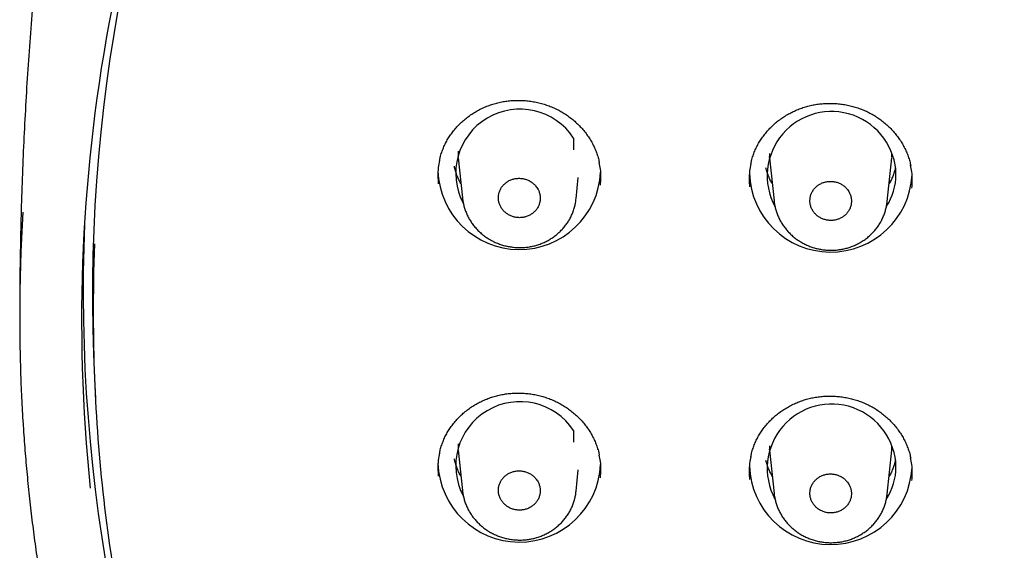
# Model space of a CAD drawing. Header units: millimetres. Extents: x 8 to 1091, y 12 to 2370.
# Tile 58 of 88: x 399 to 426, y 2247 to 2261. Entities that reach past the tile are written whole.
import ezdxf

# ---------------------------------------------------------------- set-up
doc = ezdxf.new("R2010")
doc.units = ezdxf.units.MM

msp = doc.modelspace()

# ---------------------------------------------------------------- linework, layer by layer
at = {"color": 7, "linetype": 'Continuous', "lineweight": 30}
for p, q in [((413.874, 2258.133), (413.874, 2257.809)), ((410.692, 2257.561), (410.686, 2257.622)), ((410.688, 2257.589), (410.802, 2256.479)), ((419.281, 2257.708), (419.285, 2257.622)), ((419.292, 2257.561), (419.286, 2257.622)), ((419.288, 2257.589), (419.411, 2256.396)), ((422.535, 2256.377), (422.659, 2257.589)), ((413.943, 2256.454), (414.003, 2257.045)), ((410.804, 2256.47), (410.804, 2256.479)), ((400.637, 2251.492), (400.666, 2250.927)), ((413.874, 2250.052), (413.874, 2249.727)), ((419.281, 2249.627), (419.285, 2249.541)), ((410.692, 2249.48), (410.686, 2249.541)), ((410.688, 2249.508), (410.802, 2248.397)), ((419.292, 2249.48), (419.286, 2249.541)), ((419.288, 2249.508), (419.411, 2248.314)), ((422.535, 2248.295), (422.659, 2249.508)), ((413.943, 2248.373), (414.003, 2248.963)), ((410.804, 2248.388), (410.804, 2248.398))]:
    msp.add_line(p, q, dxfattribs=at)
at = {"color": 7, "linetype": 'Continuous', "lineweight": 30, "flags": 128}
for points in [[(410.681, 2257.769), (410.68, 2257.742), (410.685, 2257.622)], [(422.66, 2257.601), (422.661, 2257.614), (422.666, 2257.708)], [(400.608, 2253.201), (400.625, 2254.442), (400.653, 2255.208)], [(410.681, 2249.687), (410.68, 2249.661), (410.685, 2249.541)], [(422.66, 2249.519), (422.661, 2249.533), (422.666, 2249.627)]]:
    msp.add_lwpolyline(points, dxfattribs=at)
at = {"color": 7, "linetype": 'Continuous', "lineweight": 30}
for centre, radius, start, end in [((445.545, 2253.742), 44.964, 155.1122, 182.8686), ((445.184, 2253.083), 44.901, 168.9354, 185.9074), ((412.392, 2257.157), 1.774, 33.3706, 208.142), ((420.999, 2257.086), 1.779, 1.2087, 208.3853), ((412.374, 2257.3), 2.248, 181.8607, 357.2535), ((420.975, 2257.232), 2.249, 181.8713, 356.9535), ((421.156, 2257.128), 1.621, 327.0833, 359.8565), ((444.939, 2253.184), 46.366, 176.4129, 183.5903), ((445.527, 2253.898), 45.201, 177.6347, 204.7325), ((445.228, 2253.203), 44.621, 180.0028, 188.6956), ((412.392, 2249.076), 1.774, 33.3706, 208.1438), ((420.999, 2249.005), 1.779, 1.2091, 208.3775), ((412.374, 2249.219), 2.248, 181.8628, 357.2534), ((420.975, 2249.151), 2.249, 181.8796, 356.9533), ((421.156, 2249.047), 1.621, 327.084, 359.8565)]:
    msp.add_arc(centre, radius, start, end, dxfattribs=at)
for points, knots in [([(399.181, 2264.439), (399.158, 2264.221), (399.098, 2263.671), (399.013, 2262.787), (398.926, 2261.786), (398.848, 2260.784), (398.78, 2259.781), (398.721, 2258.777), (398.672, 2257.772), (398.633, 2256.766), (398.604, 2255.76), (398.584, 2254.753), (398.574, 2253.894), (398.575, 2253.372), (398.575, 2253.184)], [0, 0, 0, 0, 0.058317, 0.147441, 0.236588, 0.325755, 0.41494, 0.50414, 0.59335, 0.682569, 0.771793, 0.861019, 0.950245, 1, 1, 1, 1]), ([(410.17, 2257.508), (410.176, 2257.54), (410.192, 2257.616), (410.229, 2257.735), (410.278, 2257.865), (410.335, 2257.99), (410.401, 2258.11), (410.475, 2258.225), (410.558, 2258.336), (410.649, 2258.443), (410.748, 2258.544), (410.855, 2258.64), (410.968, 2258.73), (411.087, 2258.812), (411.212, 2258.887), (411.341, 2258.953), (411.474, 2259.011), (411.611, 2259.061), (411.749, 2259.101), (411.89, 2259.133), (412.033, 2259.156), (412.179, 2259.17), (412.326, 2259.176), (412.474, 2259.172), (412.622, 2259.16), (412.769, 2259.138), (412.914, 2259.108), (413.056, 2259.069), (413.196, 2259.022), (413.331, 2258.966), (413.461, 2258.903), (413.586, 2258.832), (413.706, 2258.753), (413.821, 2258.667), (413.931, 2258.573), (414.034, 2258.473), (414.131, 2258.367), (414.22, 2258.255), (414.302, 2258.137), (414.375, 2258.016), (414.439, 2257.891), (414.494, 2257.763), (414.539, 2257.632), (414.568, 2257.529), (414.58, 2257.469), (414.583, 2257.454)], [0, 0, 0, 0, 0.016541, 0.040669, 0.064598, 0.088279, 0.111707, 0.135057, 0.158659, 0.182446, 0.206386, 0.230437, 0.254551, 0.278674, 0.302746, 0.326722, 0.350567, 0.374255, 0.397767, 0.421123, 0.444632, 0.468277, 0.492039, 0.515895, 0.539815, 0.563764, 0.587694, 0.611571, 0.635366, 0.659057, 0.682622, 0.706055, 0.72958, 0.753257, 0.777066, 0.800979, 0.824964, 0.848986, 0.872999, 0.896969, 0.920871, 0.944687, 0.968389, 0.991867, 1, 1, 1, 1]), ([(418.769, 2257.419), (418.775, 2257.449), (418.791, 2257.524), (418.827, 2257.642), (418.875, 2257.772), (418.933, 2257.897), (418.998, 2258.018), (419.072, 2258.133), (419.155, 2258.245), (419.246, 2258.352), (419.345, 2258.454), (419.451, 2258.55), (419.564, 2258.64), (419.683, 2258.723), (419.808, 2258.798), (419.937, 2258.865), (420.07, 2258.924), (420.206, 2258.974), (420.345, 2259.015), (420.486, 2259.047), (420.629, 2259.071), (420.775, 2259.086), (420.922, 2259.092), (421.07, 2259.089), (421.218, 2259.077), (421.365, 2259.056), (421.51, 2259.027), (421.653, 2258.989), (421.792, 2258.942), (421.927, 2258.887), (422.057, 2258.824), (422.183, 2258.753), (422.303, 2258.675), (422.418, 2258.589), (422.528, 2258.496), (422.632, 2258.397), (422.729, 2258.291), (422.818, 2258.179), (422.9, 2258.062), (422.973, 2257.941), (423.037, 2257.816), (423.093, 2257.688), (423.138, 2257.558), (423.168, 2257.453), (423.18, 2257.392), (423.183, 2257.375)], [0, 0, 0, 0, 0.01594, 0.04007, 0.064, 0.08768, 0.111108, 0.134456, 0.158055, 0.18184, 0.205776, 0.229823, 0.253933, 0.278052, 0.30212, 0.326091, 0.349931, 0.373613, 0.397119, 0.420469, 0.443972, 0.467611, 0.491368, 0.51522, 0.539135, 0.56308, 0.587007, 0.610881, 0.634672, 0.65836, 0.681922, 0.705353, 0.728876, 0.752552, 0.776361, 0.800276, 0.824263, 0.848287, 0.872305, 0.896281, 0.920188, 0.94401, 0.967719, 0.991203, 1, 1, 1, 1]), ([(410.169, 2257.512), (410.156, 2257.447), (410.128, 2257.303), (410.117, 2257.088), (410.13, 2256.94), (410.136, 2256.872)], [0, 0, 0, 0, 0.310728, 0.680118, 1, 1, 1, 1]), ([(410.761, 2256.876), (410.749, 2256.897), (410.715, 2256.955), (410.671, 2257.053), (410.627, 2257.168), (410.596, 2257.269), (410.584, 2257.331), (410.579, 2257.353)], [0, 0, 0, 0, 0.143939, 0.384728, 0.625982, 0.867677, 1, 1, 1, 1]), ([(414.615, 2256.829), (414.621, 2256.899), (414.633, 2257.048), (414.621, 2257.259), (414.593, 2257.397), (414.581, 2257.457)], [0, 0, 0, 0, 0.333969, 0.711179, 1, 1, 1, 1]), ([(418.768, 2257.422), (418.755, 2257.356), (418.727, 2257.212), (418.715, 2256.997), (418.729, 2256.85), (418.735, 2256.782)], [0, 0, 0, 0, 0.312994, 0.68235, 1, 1, 1, 1]), ([(419.362, 2256.866), (419.344, 2256.898), (419.305, 2256.966), (419.257, 2257.076), (419.215, 2257.19), (419.195, 2257.268), (419.185, 2257.306)], [0, 0, 0, 0, 0.231221, 0.491256, 0.751787, 1, 1, 1, 1]), ([(422.762, 2257.31), (422.757, 2257.289), (422.743, 2257.228), (422.711, 2257.129), (422.663, 2257.014), (422.621, 2256.926), (422.592, 2256.879), (422.585, 2256.867)], [0, 0, 0, 0, 0.134086, 0.394507, 0.654593, 0.914278, 1, 1, 1, 1]), ([(423.216, 2256.75), (423.221, 2256.821), (423.234, 2256.97), (423.222, 2257.182), (423.194, 2257.319), (423.182, 2257.379)], [0, 0, 0, 0, 0.33636, 0.713286, 1, 1, 1, 1]), ([(412.824, 2256.812), (412.803, 2256.835), (412.759, 2256.881), (412.681, 2256.937), (412.594, 2256.979), (412.5, 2257.008), (412.403, 2257.022), (412.305, 2257.02), (412.21, 2257.002), (412.118, 2256.97), (412.034, 2256.923), (411.96, 2256.864), (411.897, 2256.794), (411.848, 2256.715), (411.814, 2256.629), (411.796, 2256.539), (411.794, 2256.447), (411.808, 2256.356), (411.839, 2256.268), (411.885, 2256.187), (411.944, 2256.113), (412.016, 2256.05), (412.098, 2255.999), (412.188, 2255.961), (412.283, 2255.938), (412.38, 2255.93), (412.478, 2255.938), (412.572, 2255.961), (412.661, 2255.999), (412.741, 2256.05), (412.812, 2256.114), (412.869, 2256.187), (412.913, 2256.269), (412.941, 2256.357), (412.953, 2256.448), (412.949, 2256.54), (412.928, 2256.63), (412.89, 2256.724), (412.848, 2256.78), (412.824, 2256.812)], [0, 0, 0, 0, 0.0268567, 0.0537134, 0.0805697, 0.107426, 0.1342897, 0.1611534, 0.1880202, 0.2148869, 0.2417483, 0.2686097, 0.2954597, 0.3223096, 0.3491471, 0.3759845, 0.4028139, 0.4296433, 0.4564725, 0.4833018, 0.5101389, 0.536976, 0.5638255, 0.5906751, 0.6175362, 0.6443973, 0.671264, 0.6981307, 0.7249946, 0.7518585, 0.7787125, 0.8055663, 0.8324075, 0.8592486, 0.8860797, 0.9129109, 0.9397392, 0.9665676, 1, 1, 1, 1]), ([(421.42, 2256.73), (421.399, 2256.753), (421.356, 2256.799), (421.277, 2256.854), (421.191, 2256.896), (421.098, 2256.924), (421.002, 2256.937), (420.905, 2256.935), (420.81, 2256.917), (420.719, 2256.884), (420.636, 2256.838), (420.562, 2256.779), (420.5, 2256.709), (420.452, 2256.63), (420.418, 2256.545), (420.4, 2256.455), (420.398, 2256.364), (420.413, 2256.273), (420.444, 2256.186), (420.489, 2256.105), (420.548, 2256.033), (420.62, 2255.97), (420.701, 2255.92), (420.79, 2255.883), (420.885, 2255.86), (420.982, 2255.853), (421.078, 2255.861), (421.172, 2255.885), (421.26, 2255.923), (421.34, 2255.974), (421.409, 2256.037), (421.467, 2256.111), (421.51, 2256.192), (421.538, 2256.279), (421.549, 2256.37), (421.545, 2256.461), (421.524, 2256.551), (421.486, 2256.643), (421.444, 2256.699), (421.42, 2256.73)], [0, 0, 0, 0, 0.026854, 0.053708, 0.080561, 0.107415, 0.134272, 0.16113, 0.187989, 0.214849, 0.241704, 0.268559, 0.295408, 0.322256, 0.349097, 0.375937, 0.402773, 0.42961, 0.456446, 0.483283, 0.510125, 0.536967, 0.563816, 0.590666, 0.617522, 0.644378, 0.671238, 0.698097, 0.724954, 0.751811, 0.778662, 0.805513, 0.832355, 0.859198, 0.886035, 0.912873, 0.939709, 0.966544, 1, 1, 1, 1]), ([(410.804, 2256.47), (410.808, 2256.433), (410.817, 2256.358), (410.844, 2256.247), (410.879, 2256.135), (410.923, 2256.026), (410.976, 2255.92), (411.038, 2255.817), (411.109, 2255.719), (411.187, 2255.626), (411.273, 2255.538), (411.366, 2255.458), (411.447, 2255.398), (411.497, 2255.366), (411.513, 2255.356)], [0, 0, 0, 0, 0.080956, 0.167346, 0.252936, 0.339614, 0.427043, 0.515121, 0.603703, 0.692618, 0.781657, 0.870633, 0.959418, 1, 1, 1, 1]), ([(411.513, 2255.356), (411.533, 2255.343), (411.589, 2255.309), (411.682, 2255.261), (411.795, 2255.214), (411.911, 2255.174), (412.031, 2255.143), (412.154, 2255.121), (412.278, 2255.108), (412.403, 2255.104), (412.528, 2255.11), (412.651, 2255.125), (412.772, 2255.15), (412.889, 2255.183), (413.003, 2255.225), (413.115, 2255.276), (413.222, 2255.336), (413.325, 2255.403), (413.422, 2255.479), (413.513, 2255.561), (413.596, 2255.65), (413.671, 2255.744), (413.737, 2255.842), (413.794, 2255.945), (413.843, 2256.052), (413.883, 2256.163), (413.914, 2256.278), (413.934, 2256.377), (413.939, 2256.437), (413.941, 2256.458)], [0, 0, 0, 0, 0.022803, 0.060564, 0.098505, 0.136737, 0.175221, 0.213899, 0.252698, 0.291512, 0.330262, 0.368875, 0.40729, 0.44502, 0.482947, 0.521241, 0.559828, 0.598608, 0.637446, 0.676197, 0.714745, 0.752991, 0.790554, 0.827801, 0.865425, 0.903295, 0.941363, 0.979567, 1, 1, 1, 1]), ([(419.412, 2256.391), (419.412, 2256.386), (419.415, 2256.342), (419.43, 2256.259), (419.457, 2256.146), (419.494, 2256.035), (419.54, 2255.927), (419.594, 2255.821), (419.658, 2255.72), (419.73, 2255.623), (419.81, 2255.531), (419.896, 2255.445), (419.988, 2255.368), (420.062, 2255.315), (420.105, 2255.287), (420.116, 2255.281)], [0, 0, 0, 0, 0.011469, 0.099016, 0.185108, 0.270998, 0.357899, 0.445533, 0.533788, 0.622514, 0.711537, 0.800635, 0.889641, 0.972792, 1, 1, 1, 1]), ([(420.116, 2255.281), (420.136, 2255.268), (420.191, 2255.235), (420.285, 2255.187), (420.397, 2255.139), (420.513, 2255.1), (420.633, 2255.069), (420.755, 2255.047), (420.879, 2255.035), (421.004, 2255.031), (421.128, 2255.037), (421.251, 2255.053), (421.371, 2255.077), (421.488, 2255.111), (421.602, 2255.153), (421.713, 2255.204), (421.82, 2255.264), (421.923, 2255.332), (422.02, 2255.407), (422.11, 2255.49), (422.193, 2255.579), (422.267, 2255.673), (422.332, 2255.771), (422.389, 2255.874), (422.437, 2255.981), (422.477, 2256.092), (422.507, 2256.207), (422.526, 2256.303), (422.531, 2256.361), (422.533, 2256.38)], [0, 0, 0, 0, 0.022884, 0.060719, 0.098735, 0.137046, 0.17561, 0.21437, 0.253253, 0.292151, 0.330984, 0.369681, 0.408173, 0.44599, 0.484019, 0.522417, 0.561107, 0.599991, 0.638929, 0.677777, 0.716419, 0.754755, 0.792367, 0.829735, 0.867477, 0.905464, 0.943645, 0.981956, 1, 1, 1, 1]), ([(410.169, 2249.425), (410.176, 2249.456), (410.192, 2249.532), (410.229, 2249.651), (410.277, 2249.78), (410.334, 2249.905), (410.4, 2250.024), (410.474, 2250.139), (410.557, 2250.25), (410.648, 2250.357), (410.747, 2250.458), (410.853, 2250.554), (410.967, 2250.643), (411.086, 2250.725), (411.21, 2250.8), (411.34, 2250.866), (411.473, 2250.924), (411.609, 2250.973), (411.748, 2251.014), (411.889, 2251.045), (412.032, 2251.069), (412.177, 2251.083), (412.324, 2251.088), (412.472, 2251.085), (412.62, 2251.073), (412.767, 2251.052), (412.912, 2251.022), (413.055, 2250.983), (413.194, 2250.936), (413.329, 2250.88), (413.459, 2250.817), (413.584, 2250.746), (413.705, 2250.668), (413.82, 2250.582), (413.93, 2250.489), (414.033, 2250.389), (414.13, 2250.283), (414.219, 2250.172), (414.301, 2250.055), (414.374, 2249.934), (414.438, 2249.809), (414.493, 2249.681), (414.538, 2249.551), (414.568, 2249.447), (414.58, 2249.387), (414.583, 2249.37)], [0, 0, 0, 0, 0.016414, 0.040541, 0.064469, 0.08815, 0.111577, 0.134926, 0.158526, 0.18231, 0.206246, 0.230291, 0.2544, 0.278517, 0.302582, 0.326552, 0.35039, 0.374072, 0.397577, 0.420925, 0.444426, 0.46806, 0.491811, 0.515656, 0.539564, 0.563499, 0.587416, 0.61128, 0.63506, 0.658737, 0.682287, 0.705705, 0.729212, 0.752874, 0.776668, 0.800566, 0.824537, 0.848545, 0.872546, 0.896504, 0.920394, 0.944199, 0.967891, 0.99136, 1, 1, 1, 1]), ([(418.768, 2249.336), (418.775, 2249.366), (418.791, 2249.441), (418.827, 2249.559), (418.875, 2249.688), (418.932, 2249.813), (418.998, 2249.933), (419.072, 2250.048), (419.154, 2250.16), (419.245, 2250.266), (419.344, 2250.368), (419.45, 2250.464), (419.563, 2250.554), (419.683, 2250.636), (419.807, 2250.711), (419.936, 2250.778), (420.069, 2250.837), (420.206, 2250.887), (420.344, 2250.928), (420.485, 2250.96), (420.628, 2250.984), (420.774, 2250.999), (420.921, 2251.005), (421.069, 2251.002), (421.217, 2250.99), (421.364, 2250.97), (421.509, 2250.94), (421.652, 2250.902), (421.791, 2250.855), (421.926, 2250.801), (422.056, 2250.738), (422.182, 2250.668), (422.302, 2250.59), (422.418, 2250.504), (422.527, 2250.412), (422.631, 2250.312), (422.728, 2250.207), (422.818, 2250.095), (422.899, 2249.979), (422.973, 2249.858), (423.037, 2249.733), (423.092, 2249.606), (423.138, 2249.476), (423.168, 2249.371), (423.18, 2249.31), (423.183, 2249.292)], [0, 0, 0, 0, 0.015923, 0.040051, 0.06398, 0.08766, 0.111087, 0.134433, 0.15803, 0.181811, 0.205742, 0.229784, 0.253888, 0.278, 0.302061, 0.326025, 0.349858, 0.373533, 0.397032, 0.420374, 0.443868, 0.467497, 0.491244, 0.515084, 0.538988, 0.562921, 0.586835, 0.610696, 0.634475, 0.658149, 0.681698, 0.705115, 0.728623, 0.752285, 0.77608, 0.799982, 0.823956, 0.847969, 0.871975, 0.89594, 0.919837, 0.943649, 0.967349, 0.990827, 1, 1, 1, 1]), ([(398.666, 2250.277), (398.673, 2250.158), (398.694, 2249.817), (398.739, 2249.253), (398.8, 2248.585), (398.872, 2247.918), (398.952, 2247.253), (399.043, 2246.588), (399.143, 2245.925), (399.252, 2245.263), (399.371, 2244.602), (399.5, 2243.943), (399.638, 2243.286), (399.786, 2242.631), (399.943, 2241.977), (400.109, 2241.326), (400.285, 2240.676), (400.47, 2240.029), (400.665, 2239.385), (400.869, 2238.743), (401.082, 2238.104), (401.304, 2237.467), (401.536, 2236.833), (401.776, 2236.203), (402.026, 2235.575), (402.284, 2234.951), (402.552, 2234.33), (402.829, 2233.712), (403.114, 2233.099), (403.409, 2232.488), (403.712, 2231.882), (404.024, 2231.28), (404.344, 2230.681), (404.673, 2230.087), (405.011, 2229.497), (405.357, 2228.911), (405.712, 2228.33), (406.074, 2227.753), (406.446, 2227.181), (406.825, 2226.614), (407.213, 2226.052), (407.608, 2225.495), (408.012, 2224.943), (408.424, 2224.396), (408.843, 2223.854), (409.271, 2223.318), (409.706, 2222.787), (410.148, 2222.262), (410.598, 2221.743), (411.056, 2221.229), (411.521, 2220.721), (411.993, 2220.219), (412.473, 2219.724), (412.959, 2219.234), (413.453, 2218.751), (413.953, 2218.274), (414.461, 2217.803), (414.975, 2217.339), (415.496, 2216.882), (416.023, 2216.431), (416.557, 2215.987), (417.097, 2215.55), (417.643, 2215.12), (418.196, 2214.697), (418.754, 2214.281), (419.319, 2213.872), (419.889, 2213.47), (420.466, 2213.076), (421.047, 2212.689), (421.635, 2212.309), (422.228, 2211.937), (422.826, 2211.573), (423.429, 2211.216), (424.037, 2210.867), (424.651, 2210.526), (425.269, 2210.193), (425.892, 2209.868), (426.52, 2209.55), (427.152, 2209.241), (427.788, 2208.94), (428.429, 2208.646), (429.074, 2208.362), (429.724, 2208.085), (430.377, 2207.817), (431.033, 2207.557), (431.694, 2207.305), (432.358, 2207.062), (433.026, 2206.827), (433.697, 2206.601), (434.371, 2206.384), (435.048, 2206.175), (435.728, 2205.975), (436.411, 2205.783), (437.097, 2205.6), (437.785, 2205.426), (438.476, 2205.261), (439.169, 2205.105), (439.864, 2204.957), (440.561, 2204.819), (441.26, 2204.689), (441.805, 2204.595), (442.117, 2204.544), (442.195, 2204.531)], [0, 0, 0, 0, 0.005389, 0.0155, 0.02561, 0.03572, 0.045831, 0.055941, 0.066052, 0.076162, 0.086273, 0.096383, 0.106494, 0.116605, 0.126715, 0.136826, 0.146937, 0.157048, 0.167159, 0.17727, 0.187382, 0.197493, 0.207604, 0.217716, 0.227827, 0.237939, 0.248051, 0.258163, 0.268275, 0.278387, 0.288499, 0.298612, 0.308724, 0.318837, 0.32895, 0.339063, 0.349176, 0.359289, 0.369402, 0.379515, 0.389629, 0.399742, 0.409856, 0.41997, 0.430084, 0.440198, 0.450312, 0.460427, 0.470541, 0.480656, 0.490771, 0.500885, 0.511, 0.521115, 0.531231, 0.541346, 0.551461, 0.561577, 0.571693, 0.581808, 0.591924, 0.60204, 0.612157, 0.622273, 0.632389, 0.642505, 0.652622, 0.662739, 0.672855, 0.682972, 0.693089, 0.703206, 0.713323, 0.72344, 0.733558, 0.743675, 0.753792, 0.76391, 0.774028, 0.784145, 0.794263, 0.804381, 0.814499, 0.824616, 0.834734, 0.844853, 0.854971, 0.865089, 0.875207, 0.885325, 0.895444, 0.905562, 0.91568, 0.925799, 0.935917, 0.946036, 0.956155, 0.966273, 0.976392, 0.986511, 0.996629, 1, 1, 1, 1]), ([(410.169, 2249.429), (410.156, 2249.364), (410.128, 2249.221), (410.117, 2249.007), (410.13, 2248.86), (410.136, 2248.792)], [0, 0, 0, 0, 0.310007, 0.680119, 1, 1, 1, 1]), ([(414.615, 2248.749), (414.621, 2248.819), (414.633, 2248.967), (414.621, 2249.177), (414.593, 2249.314), (414.581, 2249.374)], [0, 0, 0, 0, 0.334201, 0.712259, 1, 1, 1, 1]), ([(410.761, 2248.794), (410.749, 2248.816), (410.715, 2248.873), (410.671, 2248.971), (410.627, 2249.087), (410.596, 2249.187), (410.584, 2249.25), (410.579, 2249.272)], [0, 0, 0, 0, 0.143939, 0.384728, 0.625982, 0.867677, 1, 1, 1, 1]), ([(418.768, 2249.339), (418.755, 2249.274), (418.727, 2249.131), (418.715, 2248.916), (418.729, 2248.769), (418.735, 2248.701)], [0, 0, 0, 0, 0.311332, 0.681349, 1, 1, 1, 1]), ([(419.362, 2248.784), (419.344, 2248.817), (419.305, 2248.885), (419.257, 2248.995), (419.215, 2249.109), (419.195, 2249.187), (419.185, 2249.225)], [0, 0, 0, 0, 0.231221, 0.491256, 0.751787, 1, 1, 1, 1]), ([(422.762, 2249.229), (422.757, 2249.208), (422.743, 2249.147), (422.711, 2249.048), (422.663, 2248.933), (422.621, 2248.845), (422.592, 2248.797), (422.585, 2248.786)], [0, 0, 0, 0, 0.134086, 0.394507, 0.654593, 0.914278, 1, 1, 1, 1]), ([(423.216, 2248.67), (423.221, 2248.74), (423.234, 2248.889), (423.222, 2249.099), (423.194, 2249.236), (423.182, 2249.296)], [0, 0, 0, 0, 0.335484, 0.713206, 1, 1, 1, 1]), ([(412.824, 2248.73), (412.802, 2248.753), (412.759, 2248.799), (412.68, 2248.854), (412.593, 2248.897), (412.5, 2248.926), (412.403, 2248.939), (412.305, 2248.937), (412.209, 2248.919), (412.118, 2248.887), (412.034, 2248.841), (411.96, 2248.782), (411.897, 2248.712), (411.848, 2248.633), (411.814, 2248.547), (411.796, 2248.457), (411.794, 2248.365), (411.809, 2248.274), (411.839, 2248.187), (411.885, 2248.105), (411.945, 2248.032), (412.016, 2247.969), (412.098, 2247.918), (412.188, 2247.88), (412.283, 2247.858), (412.381, 2247.85), (412.478, 2247.858), (412.573, 2247.881), (412.661, 2247.919), (412.742, 2247.97), (412.812, 2248.033), (412.87, 2248.107), (412.913, 2248.189), (412.941, 2248.276), (412.953, 2248.367), (412.949, 2248.459), (412.928, 2248.549), (412.89, 2248.642), (412.847, 2248.699), (412.824, 2248.73)], [0, 0, 0, 0, 0.026849, 0.053698, 0.080546, 0.107395, 0.134252, 0.16111, 0.187975, 0.214841, 0.241707, 0.268573, 0.295431, 0.322289, 0.349134, 0.375979, 0.402813, 0.429647, 0.456476, 0.483304, 0.510135, 0.536966, 0.563808, 0.590649, 0.617503, 0.644357, 0.671221, 0.698084, 0.724951, 0.751818, 0.778679, 0.80554, 0.83239, 0.859239, 0.886076, 0.912913, 0.939742, 0.966572, 1, 1, 1, 1]), ([(421.42, 2248.648), (421.398, 2248.671), (421.355, 2248.717), (421.277, 2248.771), (421.19, 2248.813), (421.098, 2248.841), (421.001, 2248.854), (420.904, 2248.852), (420.809, 2248.834), (420.719, 2248.802), (420.636, 2248.755), (420.562, 2248.696), (420.5, 2248.626), (420.451, 2248.548), (420.418, 2248.463), (420.4, 2248.373), (420.398, 2248.282), (420.413, 2248.192), (420.444, 2248.105), (420.489, 2248.024), (420.549, 2247.952), (420.62, 2247.889), (420.702, 2247.839), (420.791, 2247.802), (420.885, 2247.78), (420.982, 2247.773), (421.079, 2247.781), (421.172, 2247.805), (421.26, 2247.843), (421.34, 2247.894), (421.41, 2247.957), (421.467, 2248.03), (421.51, 2248.112), (421.538, 2248.199), (421.549, 2248.289), (421.545, 2248.38), (421.524, 2248.469), (421.485, 2248.562), (421.443, 2248.617), (421.42, 2248.648)], [0, 0, 0, 0, 0.026848, 0.053695, 0.080543, 0.10739, 0.134243, 0.161096, 0.187955, 0.214813, 0.241672, 0.268531, 0.295385, 0.32224, 0.349087, 0.375933, 0.402773, 0.429613, 0.456449, 0.483285, 0.510122, 0.536959, 0.563802, 0.590645, 0.617496, 0.644347, 0.671204, 0.698061, 0.72492, 0.75178, 0.778636, 0.805492, 0.832342, 0.859191, 0.886033, 0.912874, 0.939711, 0.966548, 1, 1, 1, 1]), ([(410.804, 2248.388), (410.808, 2248.351), (410.818, 2248.275), (410.844, 2248.163), (410.88, 2248.052), (410.924, 2247.943), (410.978, 2247.837), (411.04, 2247.734), (411.111, 2247.636), (411.19, 2247.543), (411.276, 2247.457), (411.369, 2247.377), (411.449, 2247.317), (411.499, 2247.285), (411.515, 2247.275)], [0, 0, 0, 0, 0.083066, 0.169295, 0.254757, 0.341306, 0.428609, 0.516563, 0.605024, 0.693819, 0.78274, 0.871599, 0.96027, 1, 1, 1, 1]), ([(411.515, 2247.275), (411.535, 2247.263), (411.591, 2247.229), (411.684, 2247.181), (411.797, 2247.134), (411.913, 2247.094), (412.033, 2247.064), (412.156, 2247.042), (412.28, 2247.029), (412.405, 2247.025), (412.53, 2247.031), (412.654, 2247.047), (412.774, 2247.071), (412.891, 2247.105), (413.006, 2247.147), (413.117, 2247.198), (413.224, 2247.258), (413.327, 2247.325), (413.424, 2247.401), (413.515, 2247.483), (413.598, 2247.572), (413.672, 2247.666), (413.738, 2247.764), (413.795, 2247.867), (413.844, 2247.974), (413.884, 2248.085), (413.914, 2248.199), (413.934, 2248.297), (413.939, 2248.357), (413.941, 2248.377)], [0, 0, 0, 0, 0.022809, 0.060603, 0.098577, 0.136844, 0.175364, 0.214079, 0.252917, 0.29177, 0.33056, 0.369213, 0.407667, 0.445439, 0.48341, 0.521748, 0.560378, 0.599201, 0.638079, 0.676868, 0.715451, 0.753729, 0.791314, 0.828592, 0.866243, 0.904139, 0.94223, 0.980454, 1, 1, 1, 1]), ([(419.412, 2248.31), (419.413, 2248.303), (419.416, 2248.258), (419.431, 2248.174), (419.458, 2248.061), (419.495, 2247.95), (419.541, 2247.842), (419.597, 2247.737), (419.66, 2247.636), (419.733, 2247.539), (419.813, 2247.448), (419.9, 2247.363), (419.992, 2247.286), (420.066, 2247.233), (420.108, 2247.206), (420.118, 2247.2)], [0, 0, 0, 0, 0.014924, 0.102208, 0.188029, 0.273691, 0.360355, 0.447753, 0.535774, 0.624267, 0.713058, 0.801928, 0.890707, 0.973659, 1, 1, 1, 1]), ([(420.118, 2247.2), (420.139, 2247.187), (420.194, 2247.154), (420.288, 2247.106), (420.4, 2247.059), (420.516, 2247.02), (420.636, 2246.989), (420.758, 2246.968), (420.882, 2246.955), (421.007, 2246.952), (421.132, 2246.959), (421.254, 2246.974), (421.375, 2246.999), (421.492, 2247.033), (421.605, 2247.076), (421.716, 2247.127), (421.823, 2247.187), (421.926, 2247.255), (422.022, 2247.33), (422.113, 2247.413), (422.195, 2247.502), (422.269, 2247.596), (422.334, 2247.694), (422.39, 2247.797), (422.439, 2247.904), (422.478, 2248.015), (422.508, 2248.13), (422.527, 2248.224), (422.531, 2248.281), (422.533, 2248.298)], [0, 0, 0, 0, 0.022898, 0.060779, 0.098841, 0.1372, 0.175814, 0.214625, 0.253559, 0.292509, 0.331395, 0.370145, 0.408688, 0.446557, 0.484642, 0.523095, 0.561841, 0.600778, 0.639768, 0.678665, 0.717353, 0.755733, 0.793377, 0.830786, 0.868567, 0.90659, 0.944805, 0.983148, 1, 1, 1, 1])]:
    msp.add_open_spline(points, degree=3, knots=knots, dxfattribs=at)

doc.saveas('drawing.dxf')
